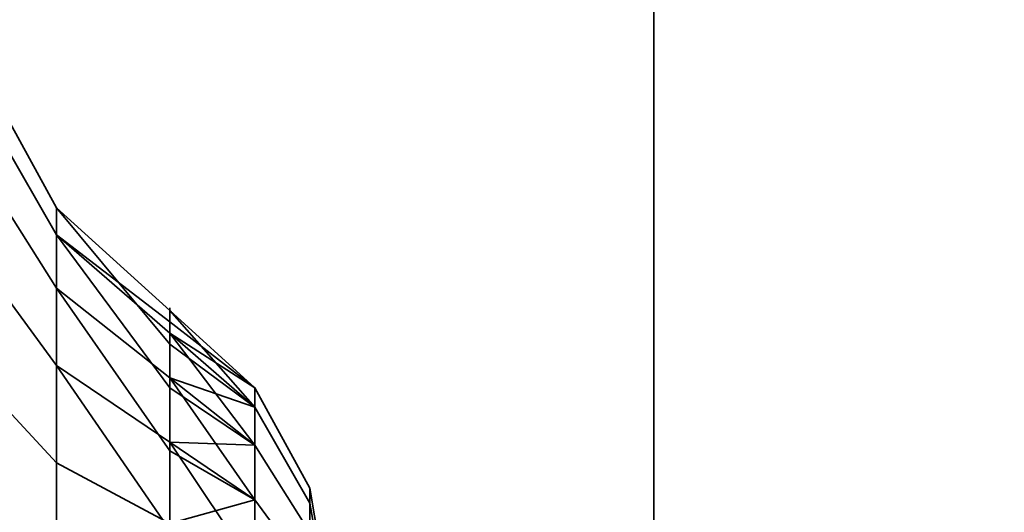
# Model space of a CAD drawing. Header units: millimetres. Extents: x -603 to 3703, y -120 to 193.
# Tile 47 of 256: x -413.87 to -411.74, y -15.31 to -14.25. Entities that reach past the tile are written whole.
import ezdxf

# ---------------------------------------------------------------- set-up
doc = ezdxf.new("R2010")
doc.units = ezdxf.units.MM
doc.layers.add('151', color=7, linetype='Continuous', true_color=0xffffff)

# ---------------------------------------------------------------- blocks, each defined once
blk = doc.blocks.new('UG_SURFACE_001')
at = {"layer": '151', "color": 252, "linetype": 'Continuous', "lineweight": 35}
for points in [[(602.5, -35, 2213.0001), (602.5, 174.4, 2213.0001), (-602.5, 174.4, 2213.0001), (-602.5, -35, 2213.0001)], [(-452.5, -35, 2063), (-452.5, 174.4, 2063), (452.5, 174.4, 2063), (452.5, -35, 2063)]]:
    blk.add_3dface(points, dxfattribs=at)
blk = doc.blocks.new('UG_SURFACE_010')
at = {"layer": '151', "color": 252, "linetype": 'Continuous', "lineweight": 35}
for points in [[(-414, 14.42, 2022.5), (-414, -46.92, 2022.5), (-412.5, -46.92, 2020.9999), (-412.5, 14.42, 2020.9999)], [(-412.5, 14.42, -7), (-412.5, -46.92, -7), (-414, -46.92, -7), (-414, 14.42, -7)], [(-412.5, -46.92, 2020.9999), (-412.5, -46.92, -7), (-412.5, 14.42, -7), (-412.5, 14.42, 2020.9999)]]:
    blk.add_3dface(points, dxfattribs=at)
blk = doc.blocks.new('UG_SURFACE_011')
at = {"layer": '151', "color": 252, "linetype": 'Continuous', "lineweight": 35}
for points in [[(-414, 14.42, 2022.5), (-414, -46.92, 2022.5), (-412.5, -46.92, 2020.9999), (-412.5, 14.42, 2020.9999)], [(-412.5, 14.42, -7), (-412.5, -46.92, -7), (-414, -46.92, -7), (-414, 14.42, -7)], [(-412.5, -46.92, 2020.9999), (-412.5, -46.92, -7), (-412.5, 14.42, -7), (-412.5, 14.42, 2020.9999)]]:
    blk.add_3dface(points, dxfattribs=at)
blk = doc.blocks.new('UG_SURFACE_012')
at = {"layer": '151', "color": 252, "linetype": 'Continuous', "lineweight": 35}
for points in [[(-414, -46.92, 2022.5), (414, -46.92, 2022.5), (414, 14.42, 2022.5), (-414, 14.42, 2022.5)], [(-414, -46.92, 2022.5), (-414, 14.42, 2022.5), (-412.5, 14.42, 2020.9999), (-412.5, -46.92, 2020.9999)], [(-412.5, -46.92, 2020.9999), (-412.5, 14.42, 2020.9999), (412.5, 14.42, 2020.9999), (412.5, -46.92, 2020.9999)]]:
    blk.add_3dface(points, dxfattribs=at)
blk = doc.blocks.new('UG_SURFACE_014')
at = {"layer": '151', "color": 252, "linetype": 'Continuous', "lineweight": 35}
for points in [[(-413.7871, -14.8283, 1000.6765), (-413.7871, -14.6545, 1000.1414), (-413.9453, -14.3655, 1000.1718), (-413.9453, -14.5767, 1000.8217)], [(-413.7871, -14.6545, 1000.1414), (-413.7871, -14.7133, 999.5819), (-413.9453, -14.437, 999.4922), (-413.9453, -14.3655, 1000.1718)], [(-413.7871, -14.8283, 1180.6765), (-413.7871, -14.6545, 1180.1414), (-413.9453, -14.3655, 1180.1718), (-413.9453, -14.5767, 1180.8218)], [(-413.7871, -14.6545, 1180.1414), (-413.7871, -14.7133, 1179.5819), (-413.9453, -14.437, 1179.4921), (-413.9453, -14.3655, 1180.1718)], [(-413.7871, -14.7133, 999.5819), (-413.7871, -14.9946, 999.0947), (-413.9453, -14.7787, 998.9003), (-413.9453, -14.437, 999.4922)], [(-413.7871, -14.7133, 1179.5819), (-413.7871, -14.9946, 1179.0947), (-413.9453, -14.7787, 1178.9004), (-413.9453, -14.437, 1179.4921)], [(-413.7871, -15.2048, 1001.0946), (-413.7871, -14.8283, 1000.6765), (-413.9453, -14.5767, 1000.8217), (-413.9453, -15.034, 1001.3295)], [(-413.7871, -15.2048, 1181.0945), (-413.7871, -14.8283, 1180.6765), (-413.9453, -14.5767, 1180.8218), (-413.9453, -15.034, 1181.3296)], [(-413.7871, -14.7133, 999.5819), (-413.7871, -14.6545, 1000.1414), (-413.5429, -14.8763, 1000.1181), (-413.5429, -14.9009, 999.8845)], [(-413.7871, -14.6545, 1000.1414), (-413.7871, -14.8283, 1000.6765), (-413.5429, -15.0215, 1000.5649), (-413.5429, -14.9489, 1000.3415)], [(-413.5429, -14.9489, 1000.3415), (-413.5429, -14.8763, 1000.1181), (-413.7871, -14.6545, 1000.1414)], [(-413.5429, -15.0215, 1180.5649), (-413.5429, -14.8763, 1180.1181), (-413.7871, -14.6545, 1180.1414), (-413.7871, -14.8283, 1180.6765)], [(-413.5429, -14.8763, 1180.1181), (-413.5429, -14.9254, 1179.6509), (-413.7871, -14.7133, 1179.5819), (-413.7871, -14.6545, 1180.1414)], [(-413.7871, -14.7133, 999.5819), (-413.5429, -14.9254, 999.6508), (-413.5429, -15.0429, 999.4474)], [(-413.5429, -14.9009, 999.8845), (-413.5429, -14.9254, 999.6508), (-413.7871, -14.7133, 999.5819)], [(-413.5429, -15.0429, 999.4474), (-413.5429, -15.1603, 999.244), (-413.7871, -14.9946, 999.0947), (-413.7871, -14.7133, 999.5819)], [(-413.5429, -14.9254, 1179.6509), (-413.5429, -15.1603, 1179.2439), (-413.7871, -14.9946, 1179.0947), (-413.7871, -14.7133, 1179.5819)], [(-413.7871, -14.9946, 999.0947), (-413.7871, -15.4497, 998.764), (-413.9453, -15.3315, 998.4986), (-413.9453, -14.7787, 998.9003)], [(-413.7871, -14.9946, 1179.0947), (-413.7871, -15.4497, 1178.7641), (-413.9453, -15.3315, 1178.4986), (-413.9453, -14.7787, 1178.9004)], [(-413.7871, -14.8283, 1000.6765), (-413.7871, -15.2048, 1001.0946), (-413.5429, -15.3359, 1000.9141), (-413.5429, -15.1787, 1000.7395)], [(-413.5429, -15.1787, 1000.7395), (-413.5429, -15.0215, 1000.5649), (-413.7871, -14.8283, 1000.6765)], [(-413.5429, -15.3359, 1180.914), (-413.5429, -15.0215, 1180.5649), (-413.7871, -14.8283, 1180.6765), (-413.7871, -15.2048, 1181.0945)], [(-413.3596, -15.0845, 1000.2974), (-413.3596, -15.0427, 999.8994), (-413.5429, -14.8763, 1000.1181)], [(-413.3596, -15.0427, 999.8994), (-413.5429, -14.9009, 999.8845), (-413.5429, -14.8763, 1000.1181)], [(-413.5429, -14.8763, 1000.1181), (-413.5429, -14.9489, 1000.3415), (-413.3596, -15.0845, 1000.2974)], [(-413.3596, -15.1664, 1180.4813), (-413.3596, -15.0427, 1180.1006), (-413.5429, -14.8763, 1180.1181), (-413.5429, -15.0215, 1180.5649)], [(-413.3596, -15.0427, 1180.1006), (-413.3596, -15.0845, 1179.7025), (-413.5429, -14.9254, 1179.6509), (-413.5429, -14.8763, 1180.1181)], [(-413.5429, -14.9254, 999.6508), (-413.5429, -14.9009, 999.8845), (-413.3596, -15.0427, 999.8994)], [(-413.3596, -15.0427, 999.8994), (-413.3596, -15.1664, 999.5187), (-413.5429, -14.9254, 999.6508)], [(-413.3596, -15.1664, 999.5187), (-413.5429, -15.0429, 999.4474), (-413.5429, -14.9254, 999.6508)], [(-413.3596, -15.0845, 1179.7025), (-413.3596, -15.2847, 1179.3559), (-413.5429, -15.1603, 1179.2439), (-413.5429, -14.9254, 1179.6509)], [(-413.3596, -15.0845, 1000.2974), (-413.5429, -14.9489, 1000.3415), (-413.5429, -15.0215, 1000.5649)], [(-413.7871, -14.9946, 999.0947), (-413.5429, -15.1603, 999.244), (-413.5429, -15.3504, 999.1059)], [(-413.5429, -15.3504, 999.1059), (-413.5429, -15.5404, 998.9678), (-413.7871, -15.4497, 998.764), (-413.7871, -14.9946, 999.0947)], [(-413.5429, -15.1603, 1179.2439), (-413.5429, -15.5404, 1178.9678), (-413.7871, -15.4497, 1178.7641), (-413.7871, -14.9946, 1179.0947)], [(-413.5429, -15.0215, 1000.5649), (-413.3596, -15.2847, 1000.6441), (-413.3596, -15.0845, 1000.2974)], [(-413.5429, -15.0215, 1000.5649), (-413.5429, -15.1787, 1000.7395), (-413.3596, -15.2847, 1000.6441)], [(-413.3596, -15.4342, 1180.7787), (-413.3596, -15.1664, 1180.4813), (-413.5429, -15.0215, 1180.5649), (-413.5429, -15.3359, 1180.914)], [(-413.7871, -15.7187, 1001.3233), (-413.7871, -15.2048, 1001.0946), (-413.9453, -15.034, 1001.3295), (-413.9453, -15.6583, 1001.6075)], [(-413.7871, -15.7187, 1181.3234), (-413.7871, -15.2048, 1181.0945), (-413.9453, -15.034, 1181.3296), (-413.9453, -15.6583, 1181.6075)], [(-413.3596, -15.1664, 999.5187), (-413.3596, -15.0427, 999.8994), (-413.241, -15.2594, 999.9222), (-413.241, -15.3551, 999.6276)], [(-413.3596, -15.0427, 999.8994), (-413.3596, -15.0845, 1000.2974), (-413.241, -15.2918, 1000.2301), (-413.241, -15.2594, 999.9222)], [(-413.241, -15.3551, 1180.3724), (-413.241, -15.2594, 1180.0778), (-413.3596, -15.0427, 1180.1006), (-413.3596, -15.1664, 1180.4813)], [(-413.241, -15.2594, 1180.0778), (-413.241, -15.2918, 1179.7699), (-413.3596, -15.0845, 1179.7025), (-413.3596, -15.0427, 1180.1006)], [(-413.5429, -15.1603, 999.244), (-413.5429, -15.0429, 999.4474), (-413.3596, -15.1664, 999.5187)], [(-413.3596, -15.0845, 1000.2974), (-413.3596, -15.2847, 1000.6441), (-413.241, -15.4466, 1000.4983), (-413.241, -15.2918, 1000.2301)], [(-413.241, -15.2918, 1179.7699), (-413.241, -15.4466, 1179.5018), (-413.3596, -15.2847, 1179.3559), (-413.3596, -15.0845, 1179.7025)], [(-413.3596, -15.1664, 999.5187), (-413.3596, -15.4342, 999.2213), (-413.5429, -15.1603, 999.244)], [(-413.3596, -15.4342, 999.2213), (-413.5429, -15.3504, 999.1059), (-413.5429, -15.1603, 999.244)], [(-413.3596, -15.2847, 1179.3559), (-413.3596, -15.6085, 1179.1207), (-413.5429, -15.5404, 1178.9678), (-413.5429, -15.1603, 1179.2439)], [(-413.3596, -15.4342, 999.2213), (-413.3596, -15.1664, 999.5187), (-413.241, -15.3551, 999.6276), (-413.241, -15.5623, 999.3975)], [(-413.241, -15.5623, 1180.6024), (-413.241, -15.3551, 1180.3724), (-413.3596, -15.1664, 1180.4813), (-413.3596, -15.4342, 1180.7787)], [(-413.3596, -15.2847, 1000.6441), (-413.5429, -15.1787, 1000.7395), (-413.5429, -15.3359, 1000.9141)], [(-413.5429, -15.5505, 1001.0096), (-413.5429, -15.3359, 1000.9141), (-413.7871, -15.2048, 1001.0946), (-413.7871, -15.7187, 1001.3233)], [(-413.5429, -15.7651, 1181.1051), (-413.5429, -15.3359, 1180.914), (-413.7871, -15.2048, 1181.0945), (-413.7871, -15.7187, 1181.3234)], [(-413.241, -15.3551, 999.6276), (-413.241, -15.2594, 999.9222), (-413.2, -15.5027, 999.9477), (-413.2, -15.567, 999.75)], [(-413.241, -15.2594, 999.9222), (-413.241, -15.2918, 1000.2301), (-413.2, -15.5245, 1000.1545), (-413.2, -15.5027, 999.9477)], [(-413.2, -15.567, 1180.25), (-413.2, -15.5027, 1180.0523), (-413.241, -15.2594, 1180.0778), (-413.241, -15.3551, 1180.3724)], [(-413.2, -15.5027, 1180.0523), (-413.2, -15.5245, 1179.8455), (-413.241, -15.2918, 1179.7699), (-413.241, -15.2594, 1180.0778)], [(-413.5429, -15.3359, 1000.9141), (-413.3596, -15.6085, 1000.8794), (-413.3596, -15.2847, 1000.6441)], [(-413.3596, -15.2847, 1000.6441), (-413.3596, -15.6085, 1000.8794), (-413.241, -15.6971, 1000.6803), (-413.241, -15.4466, 1000.4983)], [(-413.241, -15.4466, 1179.5018), (-413.241, -15.6971, 1179.3197), (-413.3596, -15.6085, 1179.1207), (-413.3596, -15.2847, 1179.3559)], [(-413.241, -15.2918, 1000.2301), (-413.241, -15.4466, 1000.4983), (-413.2, -15.6284, 1000.3346), (-413.2, -15.5245, 1000.1545)], [(-413.2, -15.5245, 1179.8455), (-413.2, -15.6284, 1179.6654), (-413.241, -15.4466, 1179.5018), (-413.241, -15.2918, 1179.7699)]]:
    blk.add_3dface(points, dxfattribs=at)
blk = doc.blocks.new('UG_SURFACE_018')
at = {"layer": '151', "color": 252, "linetype": 'Continuous', "lineweight": 35}
for points in [[(-413.7871, -14.8283, 1000.6765), (-413.7871, -14.6545, 1000.1414), (-413.9453, -14.3655, 1000.1718), (-413.9453, -14.5767, 1000.8217)], [(-413.7871, -14.6545, 1000.1414), (-413.7871, -14.7133, 999.5819), (-413.9453, -14.437, 999.4922), (-413.9453, -14.3655, 1000.1718)], [(-413.7871, -14.8283, 1180.6765), (-413.7871, -14.6545, 1180.1414), (-413.9453, -14.3655, 1180.1718), (-413.9453, -14.5767, 1180.8218)], [(-413.7871, -14.6545, 1180.1414), (-413.7871, -14.7133, 1179.5819), (-413.9453, -14.437, 1179.4921), (-413.9453, -14.3655, 1180.1718)], [(-413.7871, -14.7133, 999.5819), (-413.7871, -14.9946, 999.0947), (-413.9453, -14.7787, 998.9003), (-413.9453, -14.437, 999.4922)], [(-413.7871, -14.7133, 1179.5819), (-413.7871, -14.9946, 1179.0947), (-413.9453, -14.7787, 1178.9004), (-413.9453, -14.437, 1179.4921)], [(-413.7871, -15.2048, 1001.0946), (-413.7871, -14.8283, 1000.6765), (-413.9453, -14.5767, 1000.8217), (-413.9453, -15.034, 1001.3295)], [(-413.7871, -15.2048, 1181.0945), (-413.7871, -14.8283, 1180.6765), (-413.9453, -14.5767, 1180.8218), (-413.9453, -15.034, 1181.3296)], [(-413.7871, -14.7133, 999.5819), (-413.7871, -14.6545, 1000.1414), (-413.5429, -14.8763, 1000.1181), (-413.5429, -14.9009, 999.8845)], [(-413.7871, -14.6545, 1000.1414), (-413.7871, -14.8283, 1000.6765), (-413.5429, -15.0215, 1000.5649), (-413.5429, -14.9489, 1000.3415)], [(-413.5429, -14.9489, 1000.3415), (-413.5429, -14.8763, 1000.1181), (-413.7871, -14.6545, 1000.1414)], [(-413.5429, -15.0215, 1180.5649), (-413.5429, -14.8763, 1180.1181), (-413.7871, -14.6545, 1180.1414), (-413.7871, -14.8283, 1180.6765)], [(-413.5429, -14.8763, 1180.1181), (-413.5429, -14.9254, 1179.6509), (-413.7871, -14.7133, 1179.5819), (-413.7871, -14.6545, 1180.1414)], [(-413.7871, -14.7133, 999.5819), (-413.5429, -14.9254, 999.6508), (-413.5429, -15.0429, 999.4474)], [(-413.5429, -14.9009, 999.8845), (-413.5429, -14.9254, 999.6508), (-413.7871, -14.7133, 999.5819)], [(-413.5429, -15.0429, 999.4474), (-413.5429, -15.1603, 999.244), (-413.7871, -14.9946, 999.0947), (-413.7871, -14.7133, 999.5819)], [(-413.5429, -14.9254, 1179.6509), (-413.5429, -15.1603, 1179.2439), (-413.7871, -14.9946, 1179.0947), (-413.7871, -14.7133, 1179.5819)], [(-413.7871, -14.9946, 999.0947), (-413.7871, -15.4497, 998.764), (-413.9453, -15.3315, 998.4986), (-413.9453, -14.7787, 998.9003)], [(-413.7871, -14.9946, 1179.0947), (-413.7871, -15.4497, 1178.7641), (-413.9453, -15.3315, 1178.4986), (-413.9453, -14.7787, 1178.9004)], [(-413.7871, -14.8283, 1000.6765), (-413.7871, -15.2048, 1001.0946), (-413.5429, -15.3359, 1000.9141), (-413.5429, -15.1787, 1000.7395)], [(-413.5429, -15.1787, 1000.7395), (-413.5429, -15.0215, 1000.5649), (-413.7871, -14.8283, 1000.6765)], [(-413.5429, -15.3359, 1180.914), (-413.5429, -15.0215, 1180.5649), (-413.7871, -14.8283, 1180.6765), (-413.7871, -15.2048, 1181.0945)], [(-413.3596, -15.0845, 1000.2974), (-413.3596, -15.0427, 999.8994), (-413.5429, -14.8763, 1000.1181)], [(-413.3596, -15.0427, 999.8994), (-413.5429, -14.9009, 999.8845), (-413.5429, -14.8763, 1000.1181)], [(-413.5429, -14.8763, 1000.1181), (-413.5429, -14.9489, 1000.3415), (-413.3596, -15.0845, 1000.2974)], [(-413.3596, -15.1664, 1180.4813), (-413.3596, -15.0427, 1180.1006), (-413.5429, -14.8763, 1180.1181), (-413.5429, -15.0215, 1180.5649)], [(-413.3596, -15.0427, 1180.1006), (-413.3596, -15.0845, 1179.7025), (-413.5429, -14.9254, 1179.6509), (-413.5429, -14.8763, 1180.1181)], [(-413.5429, -14.9254, 999.6508), (-413.5429, -14.9009, 999.8845), (-413.3596, -15.0427, 999.8994)], [(-413.3596, -15.0427, 999.8994), (-413.3596, -15.1664, 999.5187), (-413.5429, -14.9254, 999.6508)], [(-413.3596, -15.1664, 999.5187), (-413.5429, -15.0429, 999.4474), (-413.5429, -14.9254, 999.6508)], [(-413.3596, -15.0845, 1179.7025), (-413.3596, -15.2847, 1179.3559), (-413.5429, -15.1603, 1179.2439), (-413.5429, -14.9254, 1179.6509)], [(-413.3596, -15.0845, 1000.2974), (-413.5429, -14.9489, 1000.3415), (-413.5429, -15.0215, 1000.5649)], [(-413.7871, -14.9946, 999.0947), (-413.5429, -15.1603, 999.244), (-413.5429, -15.3504, 999.1059)], [(-413.5429, -15.3504, 999.1059), (-413.5429, -15.5404, 998.9678), (-413.7871, -15.4497, 998.764), (-413.7871, -14.9946, 999.0947)], [(-413.5429, -15.1603, 1179.2439), (-413.5429, -15.5404, 1178.9678), (-413.7871, -15.4497, 1178.7641), (-413.7871, -14.9946, 1179.0947)], [(-413.5429, -15.0215, 1000.5649), (-413.3596, -15.2847, 1000.6441), (-413.3596, -15.0845, 1000.2974)], [(-413.5429, -15.0215, 1000.5649), (-413.5429, -15.1787, 1000.7395), (-413.3596, -15.2847, 1000.6441)], [(-413.3596, -15.4342, 1180.7787), (-413.3596, -15.1664, 1180.4813), (-413.5429, -15.0215, 1180.5649), (-413.5429, -15.3359, 1180.914)], [(-413.7871, -15.7187, 1001.3233), (-413.7871, -15.2048, 1001.0946), (-413.9453, -15.034, 1001.3295), (-413.9453, -15.6583, 1001.6075)], [(-413.7871, -15.7187, 1181.3234), (-413.7871, -15.2048, 1181.0945), (-413.9453, -15.034, 1181.3296), (-413.9453, -15.6583, 1181.6075)], [(-413.3596, -15.1664, 999.5187), (-413.3596, -15.0427, 999.8994), (-413.241, -15.2594, 999.9222), (-413.241, -15.3551, 999.6276)], [(-413.3596, -15.0427, 999.8994), (-413.3596, -15.0845, 1000.2974), (-413.241, -15.2918, 1000.2301), (-413.241, -15.2594, 999.9222)], [(-413.241, -15.3551, 1180.3724), (-413.241, -15.2594, 1180.0778), (-413.3596, -15.0427, 1180.1006), (-413.3596, -15.1664, 1180.4813)], [(-413.241, -15.2594, 1180.0778), (-413.241, -15.2918, 1179.7699), (-413.3596, -15.0845, 1179.7025), (-413.3596, -15.0427, 1180.1006)], [(-413.5429, -15.1603, 999.244), (-413.5429, -15.0429, 999.4474), (-413.3596, -15.1664, 999.5187)], [(-413.3596, -15.0845, 1000.2974), (-413.3596, -15.2847, 1000.6441), (-413.241, -15.4466, 1000.4983), (-413.241, -15.2918, 1000.2301)], [(-413.241, -15.2918, 1179.7699), (-413.241, -15.4466, 1179.5018), (-413.3596, -15.2847, 1179.3559), (-413.3596, -15.0845, 1179.7025)], [(-413.3596, -15.1664, 999.5187), (-413.3596, -15.4342, 999.2213), (-413.5429, -15.1603, 999.244)], [(-413.3596, -15.4342, 999.2213), (-413.5429, -15.3504, 999.1059), (-413.5429, -15.1603, 999.244)], [(-413.3596, -15.2847, 1179.3559), (-413.3596, -15.6085, 1179.1207), (-413.5429, -15.5404, 1178.9678), (-413.5429, -15.1603, 1179.2439)], [(-413.3596, -15.4342, 999.2213), (-413.3596, -15.1664, 999.5187), (-413.241, -15.3551, 999.6276), (-413.241, -15.5623, 999.3975)], [(-413.241, -15.5623, 1180.6024), (-413.241, -15.3551, 1180.3724), (-413.3596, -15.1664, 1180.4813), (-413.3596, -15.4342, 1180.7787)], [(-413.3596, -15.2847, 1000.6441), (-413.5429, -15.1787, 1000.7395), (-413.5429, -15.3359, 1000.9141)], [(-413.5429, -15.5505, 1001.0096), (-413.5429, -15.3359, 1000.9141), (-413.7871, -15.2048, 1001.0946), (-413.7871, -15.7187, 1001.3233)], [(-413.5429, -15.7651, 1181.1051), (-413.5429, -15.3359, 1180.914), (-413.7871, -15.2048, 1181.0945), (-413.7871, -15.7187, 1181.3234)], [(-413.241, -15.3551, 999.6276), (-413.241, -15.2594, 999.9222), (-413.2, -15.5027, 999.9477), (-413.2, -15.567, 999.75)], [(-413.241, -15.2594, 999.9222), (-413.241, -15.2918, 1000.2301), (-413.2, -15.5245, 1000.1545), (-413.2, -15.5027, 999.9477)], [(-413.2, -15.567, 1180.25), (-413.2, -15.5027, 1180.0523), (-413.241, -15.2594, 1180.0778), (-413.241, -15.3551, 1180.3724)], [(-413.2, -15.5027, 1180.0523), (-413.2, -15.5245, 1179.8455), (-413.241, -15.2918, 1179.7699), (-413.241, -15.2594, 1180.0778)], [(-413.5429, -15.3359, 1000.9141), (-413.3596, -15.6085, 1000.8794), (-413.3596, -15.2847, 1000.6441)], [(-413.3596, -15.2847, 1000.6441), (-413.3596, -15.6085, 1000.8794), (-413.241, -15.6971, 1000.6803), (-413.241, -15.4466, 1000.4983)], [(-413.241, -15.4466, 1179.5018), (-413.241, -15.6971, 1179.3197), (-413.3596, -15.6085, 1179.1207), (-413.3596, -15.2847, 1179.3559)], [(-413.241, -15.2918, 1000.2301), (-413.241, -15.4466, 1000.4983), (-413.2, -15.6284, 1000.3346), (-413.2, -15.5245, 1000.1545)], [(-413.2, -15.5245, 1179.8455), (-413.2, -15.6284, 1179.6654), (-413.241, -15.4466, 1179.5018), (-413.241, -15.2918, 1179.7699)]]:
    blk.add_3dface(points, dxfattribs=at)

msp = doc.modelspace()

# ---------------------------------------------------------------- linework, layer by layer
at = {"layer": '151', "color": 252, "linetype": 'Continuous', "lineweight": -3, "true_color": 0x939598}
for p, q in [((-412.5, 14.42, -7), (-412.5, -46.92, -7)), ((-412.5, -46.92, 2021), (-412.5, 14.42, 2021)), ((-412.5, -46.92, 2021), (-412.5, 14.42, 2021)), ((-412.5, 14.42, -7), (-412.5, -46.92, -7)), ((-412.5, -46.92, 2021), (-412.5, 14.42, 2021))]:
    msp.add_line(p, q, dxfattribs=at)
at = {"layer": '151', "color": 252, "linetype": 'Continuous', "lineweight": -3, "true_color": 0x939598, "extrusion": (1, 0, 0)}
for centre in [(-16, 1000, -413.5429), (-16, 1180, -413.5429), (-16, 1000, -413.5429), (-16, 1180, -413.5429)]:
    msp.add_circle(centre, 1.1299, dxfattribs=at)

# ---------------------------------------------------------------- block references
at = {"layer": '151', "color": 252, "linetype": 'Continuous', "lineweight": -3, "true_color": 0x939598}
for name in ['UG_SURFACE_001', 'UG_SURFACE_010', 'UG_SURFACE_011', 'UG_SURFACE_012', 'UG_SURFACE_014', 'UG_SURFACE_018']:
    msp.add_blockref(name, (0, 0), dxfattribs=at)

doc.saveas('drawing.dxf')
